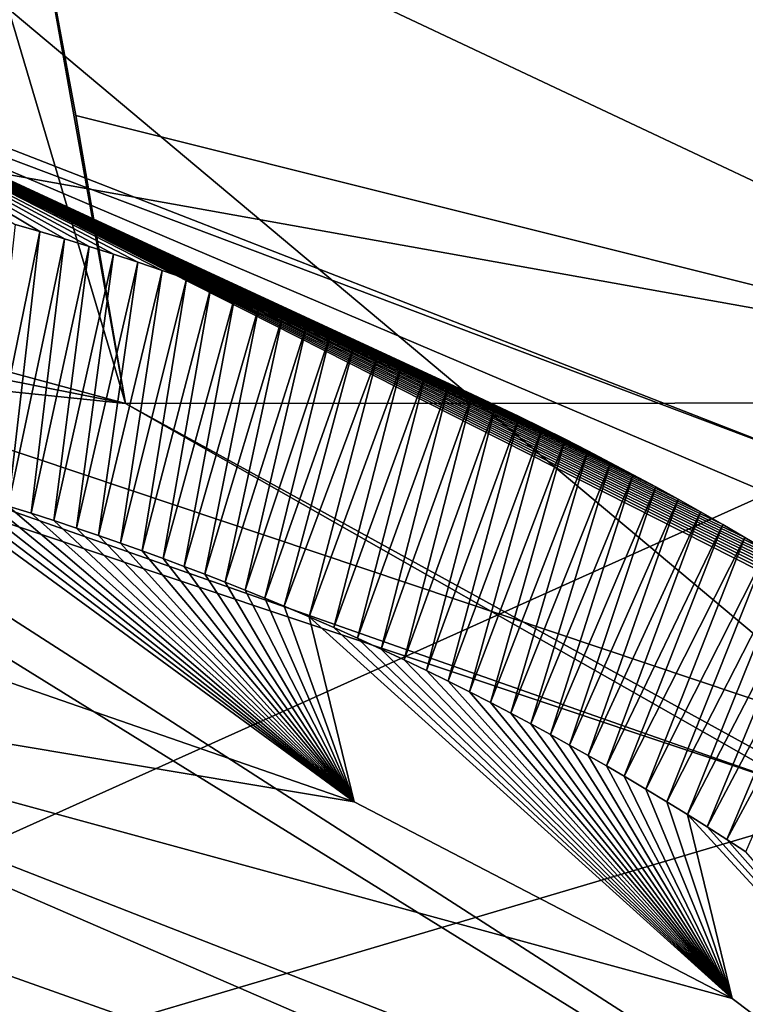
# Model space of a CAD drawing. Header units: millimetres. Extents: x -147 to 294, y -82 to 275.
# Tile 186 of 256: x 241.36 to 243.14, y 158.82 to 161.23. Entities that reach past the tile are written whole.
import ezdxf

# ---------------------------------------------------------------- set-up
doc = ezdxf.new("R2010")
doc.units = ezdxf.units.MM
doc.header["$LTSCALE"] = 67.506716
for name, color, linetype in [('1827', 7, 'CONTINUOUS'), ('2846', 7, 'CONTINUOUS'), ('3303', 7, 'CONTINUOUS'), ('3314', 7, 'CONTINUOUS'), ('3322', 7, 'CONTINUOUS'), ('3341', 7, 'CONTINUOUS'), ('3344', 7, 'CONTINUOUS'), ('3386', 7, 'CONTINUOUS'), ('3387', 7, 'CONTINUOUS'), ('3879', 7, 'CONTINUOUS'), ('3901', 7, 'CONTINUOUS'), ('3902', 7, 'CONTINUOUS'), ('3935', 7, 'CONTINUOUS'), ('3936', 7, 'CONTINUOUS'), ('3938', 7, 'CONTINUOUS'), ('3942', 7, 'CONTINUOUS'), ('3943', 7, 'CONTINUOUS'), ('761', 7, 'CONTINUOUS'), ('802', 7, 'CONTINUOUS')]:
    doc.layers.add(name, color=color, linetype=linetype)

msp = doc.modelspace()

# ---------------------------------------------------------------- linework, layer by layer
at = {"layer": '1827', "linetype": 'CONTINUOUS'}
for points in [[(247.0596, 164.7051, -25.4426), (235.1408, 166.4508, -22.4756), (243.4814, 159.4562, -25.6096), (247.0596, 164.7051, -25.4426)], [(243.4814, 159.4562, -25.6096), (235.1408, 166.4508, -22.4756), (240.0061, 160.6226, -24.4588), (243.4814, 159.4562, -25.6096)]]:
    msp.add_3dface(points, dxfattribs=at)
at = {"layer": '2846', "linetype": 'CONTINUOUS'}
for points in [[(248.922, 164.5544, -28.6219), (256.2098, 159.7369, -33.4085), (240.8754, 165.8182, -25.9496), (248.922, 164.5544, -28.6219)], [(240.8754, 165.8182, -25.9496), (256.2098, 159.7369, -33.4085), (240.9425, 165.0801, -26.144), (240.8754, 165.8182, -25.9496)], [(240.9425, 165.0801, -26.144), (256.2098, 159.7369, -33.4085), (241.1225, 165.0226, -26.1991), (240.9425, 165.0801, -26.144)], [(241.1225, 165.0226, -26.1991), (256.2098, 159.7369, -33.4085), (241.2227, 164.8652, -26.2602), (241.1225, 165.0226, -26.1991)], [(241.2227, 164.8652, -26.2602), (256.2098, 159.7369, -33.4085), (241.4267, 163.9573, -26.5222), (241.2227, 164.8652, -26.2602)], [(256.2098, 159.7369, -33.4085), (255.0942, 158.7309, -33.3823), (241.4267, 163.9573, -26.5222), (256.2098, 159.7369, -33.4085)], [(241.4267, 163.9573, -26.5222), (255.0942, 158.7309, -33.3823), (241.6362, 163.0259, -26.7849), (241.4267, 163.9573, -26.5222)], [(241.6362, 163.0259, -26.7849), (255.0942, 158.7309, -33.3823), (241.7045, 162.8973, -26.831), (241.6362, 163.0259, -26.7849)], [(241.7045, 162.8973, -26.831), (255.0942, 158.7309, -33.3823), (241.8299, 162.8222, -26.8804), (241.7045, 162.8973, -26.831)], [(255.0942, 158.7309, -33.3823), (254.8724, 158.6399, -33.3189), (241.8299, 162.8222, -26.8804), (255.0942, 158.7309, -33.3823)], [(254.8724, 158.6399, -33.3189), (254.4428, 158.3003, -33.2645), (241.8299, 162.8222, -26.8804), (254.8724, 158.6399, -33.3189)], [(241.8299, 162.8222, -26.8804), (254.4428, 158.3003, -33.2645), (245.6001, 160.8001, -28.5221), (241.8299, 162.8222, -26.8804)]]:
    msp.add_3dface(points, dxfattribs=at)
at = {"layer": '3303', "linetype": 'CONTINUOUS'}
for points in [[(240.0061, 160.6226, -24.4588), (239.9795, 160.5045, -24.5226), (245.7051, 156.9546, -26.9517), (240.0061, 160.6226, -24.4588)], [(243.4814, 159.4562, -25.6096), (240.0061, 160.6226, -24.4588), (245.7051, 156.9546, -26.9517), (243.4814, 159.4562, -25.6096)], [(239.9795, 160.5045, -24.5226), (239.9348, 160.4632, -24.6923), (243.2865, 159.3431, -25.8126), (239.9795, 160.5045, -24.5226)], [(245.7051, 156.9546, -26.9517), (239.9795, 160.5045, -24.5226), (243.2865, 159.3431, -25.8126), (245.7051, 156.9546, -26.9517)]]:
    msp.add_3dface(points, dxfattribs=at)
at = {"layer": '3314', "linetype": 'CONTINUOUS'}
for points in [[(243.2865, 159.3431, -25.8126), (239.9348, 160.4632, -24.6923), (241.624, 160.2881, -26.0953), (243.2865, 159.3431, -25.8126)], [(239.9348, 160.4632, -24.6923), (241.1008, 160.3918, -25.6543), (241.624, 160.2881, -26.0953), (239.9348, 160.4632, -24.6923)], [(241.624, 160.2881, -26.0953), (241.1008, 160.3918, -25.6543), (241.3131, 160.3726, -25.9233), (241.624, 160.2881, -26.0953)], [(243.876, 159.0509, -26.9705), (243.2865, 159.3431, -25.8126), (241.624, 160.2881, -26.0953), (243.876, 159.0509, -26.9705)]]:
    msp.add_3dface(points, dxfattribs=at)
at = {"layer": '3322', "linetype": 'CONTINUOUS'}
msp.add_3dface([(241.3755, 161.6749, -26.3422), (243.225, 161.4808, -29.5895), (244.3147, 160.2895, -27.38), (241.3755, 161.6749, -26.3422)], dxfattribs=at)
at = {"layer": '3341', "linetype": 'CONTINUOUS'}
for points in [[(241.8299, 162.8222, -26.8804), (245.6001, 160.8001, -28.5221), (242.8837, 162.7919, -29.2062), (241.8299, 162.8222, -26.8804)], [(242.8837, 162.7919, -29.2062), (245.6001, 160.8001, -28.5221), (243.9891, 162.1908, -29.4022), (242.8837, 162.7919, -29.2062)]]:
    msp.add_3dface(points, dxfattribs=at)
at = {"layer": '3344', "linetype": 'CONTINUOUS'}
for points in [[(243.225, 161.4808, -29.5895), (241.6592, 162.1908, -29.1569), (245.7281, 160.8644, -30.2876), (243.225, 161.4808, -29.5895)], [(241.6592, 162.1908, -29.1569), (243.9891, 162.1908, -29.4022), (245.7281, 160.8644, -30.2876), (241.6592, 162.1908, -29.1569)]]:
    msp.add_3dface(points, dxfattribs=at)
at = {"layer": '3386', "linetype": 'CONTINUOUS'}
for points in [[(241.3755, 161.6749, -26.3422), (244.3147, 160.2895, -27.38), (241.502, 160.9934, -26.2178), (241.3755, 161.6749, -26.3422)], [(244.3147, 160.2895, -27.38), (241.624, 160.2881, -26.0953), (241.502, 160.9934, -26.2178), (244.3147, 160.2895, -27.38)], [(243.876, 159.0509, -26.9705), (241.624, 160.2881, -26.0953), (244.3147, 160.2895, -27.38), (243.876, 159.0509, -26.9705)]]:
    msp.add_3dface(points, dxfattribs=at)
at = {"layer": '3387', "linetype": 'CONTINUOUS'}
for points in [[(241.624, 160.2881, -26.0953), (241.3131, 160.3726, -25.9233), (241.1997, 161.7141, -26.2727), (241.624, 160.2881, -26.0953)], [(241.624, 160.2881, -26.0953), (241.1997, 161.7141, -26.2727), (241.3755, 161.6749, -26.3422), (241.624, 160.2881, -26.0953)], [(241.624, 160.2881, -26.0953), (241.3755, 161.6749, -26.3422), (241.502, 160.9934, -26.2178), (241.624, 160.2881, -26.0953)]]:
    msp.add_3dface(points, dxfattribs=at)
at = {"layer": '3879', "linetype": 'CONTINUOUS'}
for points in [[(241.1621, 160.0882, -25.8669), (241.1025, 160.1046, -25.8487), (242.184, 159.3127, -24.5734), (241.1621, 160.0882, -25.8669)], [(242.184, 159.3127, -24.5734), (241.1025, 160.1046, -25.8487), (241.2006, 159.653, -24.2719), (242.184, 159.3127, -24.5734)], [(241.2208, 160.0714, -25.885), (241.1621, 160.0882, -25.8669), (242.184, 159.3127, -24.5734), (241.2208, 160.0714, -25.885)], [(241.2789, 160.0543, -25.9031), (241.2208, 160.0714, -25.885), (242.184, 159.3127, -24.5734), (241.2789, 160.0543, -25.9031)], [(241.3362, 160.037, -25.9211), (241.2789, 160.0543, -25.9031), (242.184, 159.3127, -24.5734), (241.3362, 160.037, -25.9211)], [(241.3927, 160.0193, -25.9391), (241.3362, 160.037, -25.9211), (242.184, 159.3127, -24.5734), (241.3927, 160.0193, -25.9391)], [(241.4485, 160.0014, -25.957), (241.3927, 160.0193, -25.9391), (242.184, 159.3127, -24.5734), (241.4485, 160.0014, -25.957)], [(241.5036, 159.9833, -25.9748), (241.4485, 160.0014, -25.957), (242.184, 159.3127, -24.5734), (241.5036, 159.9833, -25.9748)], [(241.5579, 159.9649, -25.9925), (241.5036, 159.9833, -25.9748), (242.184, 159.3127, -24.5734), (241.5579, 159.9649, -25.9925)], [(241.6114, 159.9463, -26.0102), (241.5579, 159.9649, -25.9925), (242.184, 159.3127, -24.5734), (241.6114, 159.9463, -26.0102)], [(241.6642, 159.9275, -26.0277), (241.6114, 159.9463, -26.0102), (242.184, 159.3127, -24.5734), (241.6642, 159.9275, -26.0277)], [(241.7163, 159.9085, -26.0452), (241.6642, 159.9275, -26.0277), (242.184, 159.3127, -24.5734), (241.7163, 159.9085, -26.0452)], [(241.7676, 159.8893, -26.0625), (241.7163, 159.9085, -26.0452), (242.184, 159.3127, -24.5734), (241.7676, 159.8893, -26.0625)], [(241.8181, 159.87, -26.0798), (241.7676, 159.8893, -26.0625), (242.184, 159.3127, -24.5734), (241.8181, 159.87, -26.0798)], [(241.8678, 159.8506, -26.0969), (241.8181, 159.87, -26.0798), (242.184, 159.3127, -24.5734), (241.8678, 159.8506, -26.0969)], [(241.9168, 159.8311, -26.1138), (241.8678, 159.8506, -26.0969), (242.184, 159.3127, -24.5734), (241.9168, 159.8311, -26.1138)], [(241.9651, 159.8114, -26.1307), (241.9168, 159.8311, -26.1138), (242.184, 159.3127, -24.5734), (241.9651, 159.8114, -26.1307)], [(242.0126, 159.7917, -26.1474), (241.9651, 159.8114, -26.1307), (242.184, 159.3127, -24.5734), (242.0126, 159.7917, -26.1474)], [(242.0738, 159.7656, -26.1691), (242.0126, 159.7917, -26.1474), (242.184, 159.3127, -24.5734), (242.0738, 159.7656, -26.1691)], [(242.1337, 159.7394, -26.1906), (242.0738, 159.7656, -26.1691), (243.1097, 158.8309, -24.9011), (242.1337, 159.7394, -26.1906)], [(243.1097, 158.8309, -24.9011), (242.0738, 159.7656, -26.1691), (242.184, 159.3127, -24.5734), (243.1097, 158.8309, -24.9011)], [(242.1923, 159.7132, -26.2119), (242.1337, 159.7394, -26.1906), (243.1097, 158.8309, -24.9011), (242.1923, 159.7132, -26.2119)], [(242.2497, 159.6869, -26.2328), (242.1923, 159.7132, -26.2119), (243.1097, 158.8309, -24.9011), (242.2497, 159.6869, -26.2328)], [(242.3058, 159.6606, -26.2535), (242.2497, 159.6869, -26.2328), (243.1097, 158.8309, -24.9011), (242.3058, 159.6606, -26.2535)], [(242.3605, 159.6343, -26.2739), (242.3058, 159.6606, -26.2535), (243.1097, 158.8309, -24.9011), (242.3605, 159.6343, -26.2739)], [(242.414, 159.6081, -26.294), (242.3605, 159.6343, -26.2739), (243.1097, 158.8309, -24.9011), (242.414, 159.6081, -26.294)], [(242.4662, 159.582, -26.3138), (242.414, 159.6081, -26.294), (243.1097, 158.8309, -24.9011), (242.4662, 159.582, -26.3138)], [(242.5173, 159.5558, -26.3333), (242.4662, 159.582, -26.3138), (243.1097, 158.8309, -24.9011), (242.5173, 159.5558, -26.3333)], [(242.5673, 159.5298, -26.3526), (242.5173, 159.5558, -26.3333), (243.1097, 158.8309, -24.9011), (242.5673, 159.5298, -26.3526)], [(242.6163, 159.5037, -26.3716), (242.5673, 159.5298, -26.3526), (243.1097, 158.8309, -24.9011), (242.6163, 159.5037, -26.3716)], [(242.6642, 159.4778, -26.3904), (242.6163, 159.5037, -26.3716), (243.1097, 158.8309, -24.9011), (242.6642, 159.4778, -26.3904)], [(242.711, 159.4519, -26.4089), (242.6642, 159.4778, -26.3904), (243.1097, 158.8309, -24.9011), (242.711, 159.4519, -26.4089)], [(242.7568, 159.4262, -26.4271), (242.711, 159.4519, -26.4089), (243.1097, 158.8309, -24.9011), (242.7568, 159.4262, -26.4271)], [(242.8015, 159.4006, -26.445), (242.7568, 159.4262, -26.4271), (243.1097, 158.8309, -24.9011), (242.8015, 159.4006, -26.445)], [(242.8453, 159.3752, -26.4627), (242.8015, 159.4006, -26.445), (243.1097, 158.8309, -24.9011), (242.8453, 159.3752, -26.4627)], [(242.898, 159.3439, -26.4842), (242.8453, 159.3752, -26.4627), (243.1097, 158.8309, -24.9011), (242.898, 159.3439, -26.4842)], [(242.9495, 159.3128, -26.5054), (242.898, 159.3439, -26.4842), (243.1097, 158.8309, -24.9011), (242.9495, 159.3128, -26.5054)], [(242.9997, 159.2819, -26.5262), (242.9495, 159.3128, -26.5054), (243.1097, 158.8309, -24.9011), (242.9997, 159.2819, -26.5262)], [(242.9997, 159.2819, -26.5262), (244.1127, 158.0746, -25.3151), (243.0486, 159.2512, -26.5467), (242.9997, 159.2819, -26.5262)], [(244.1127, 158.0746, -25.3151), (242.9997, 159.2819, -26.5262), (243.1097, 158.8309, -24.9011), (244.1127, 158.0746, -25.3151)], [(243.0486, 159.2512, -26.5467), (244.1127, 158.0746, -25.3151), (243.0963, 159.2207, -26.5668), (243.0486, 159.2512, -26.5467)], [(243.0963, 159.2207, -26.5668), (244.1127, 158.0746, -25.3151), (243.1428, 159.1904, -26.5866), (243.0963, 159.2207, -26.5668)]]:
    msp.add_3dface(points, dxfattribs=at)
at = {"layer": '3901', "linetype": 'CONTINUOUS'}
for points in [[(244.0842, 157.911, -25.0514), (240.0114, 159.6771, -23.6907), (240.0051, 159.3608, -23.6011), (244.0842, 157.911, -25.0514)], [(244.0842, 157.911, -25.0514), (244.1127, 158.0746, -25.3151), (240.0114, 159.6771, -23.6907), (244.0842, 157.911, -25.0514)], [(244.1127, 158.0746, -25.3151), (243.1097, 158.8309, -24.9011), (240.0114, 159.6771, -23.6907), (244.1127, 158.0746, -25.3151)], [(243.1097, 158.8309, -24.9011), (242.184, 159.3127, -24.5734), (240.0114, 159.6771, -23.6907), (243.1097, 158.8309, -24.9011)], [(242.184, 159.3127, -24.5734), (241.2006, 159.653, -24.2719), (240.0114, 159.6771, -23.6907), (242.184, 159.3127, -24.5734)], [(243.9357, 157.6809, -24.9188), (244.0842, 157.911, -25.0514), (240.0051, 159.3608, -23.6011), (243.9357, 157.6809, -24.9188)]]:
    msp.add_3dface(points, dxfattribs=at)
at = {"layer": '3902', "linetype": 'CONTINUOUS'}
msp.add_3dface([(239.7069, 158.4645, -23.589), (243.9357, 157.6809, -24.9188), (240.0051, 159.3608, -23.6011), (239.7069, 158.4645, -23.589)], dxfattribs=at)
at = {"layer": '3935', "linetype": 'CONTINUOUS'}
for points in [[(243.5622, 159.6923, -26.8878), (243.6134, 159.6569, -26.9096), (240.7257, 161.1194, -26.1617), (243.5622, 159.6923, -26.8878)], [(240.7257, 161.1194, -26.1617), (243.6134, 159.6569, -26.9096), (243.71, 159.8503, -27.1821), (240.7257, 161.1194, -26.1617)], [(243.5106, 159.7272, -26.866), (243.5622, 159.6923, -26.8878), (240.7257, 161.1194, -26.1617), (243.5106, 159.7272, -26.866)], [(243.4587, 159.7618, -26.8442), (243.5106, 159.7272, -26.866), (240.7257, 161.1194, -26.1617), (243.4587, 159.7618, -26.8442)], [(243.4064, 159.7959, -26.8225), (243.4587, 159.7618, -26.8442), (240.7257, 161.1194, -26.1617), (243.4064, 159.7959, -26.8225)], [(243.3538, 159.8297, -26.8008), (243.4064, 159.7959, -26.8225), (240.7257, 161.1194, -26.1617), (243.3538, 159.8297, -26.8008)], [(243.3009, 159.863, -26.7792), (243.3538, 159.8297, -26.8008), (240.7257, 161.1194, -26.1617), (243.3009, 159.863, -26.7792)], [(243.2478, 159.8959, -26.7577), (243.3009, 159.863, -26.7792), (240.7257, 161.1194, -26.1617), (243.2478, 159.8959, -26.7577)], [(243.1943, 159.9283, -26.7362), (243.2478, 159.8959, -26.7577), (240.7257, 161.1194, -26.1617), (243.1943, 159.9283, -26.7362)], [(243.1405, 159.9604, -26.7148), (243.1943, 159.9283, -26.7362), (240.7257, 161.1194, -26.1617), (243.1405, 159.9604, -26.7148)], [(243.0864, 159.992, -26.6935), (243.1405, 159.9604, -26.7148), (240.7257, 161.1194, -26.1617), (243.0864, 159.992, -26.6935)], [(243.0321, 160.0231, -26.6723), (243.0864, 159.992, -26.6935), (240.7257, 161.1194, -26.1617), (243.0321, 160.0231, -26.6723)], [(242.9774, 160.0538, -26.6511), (243.0321, 160.0231, -26.6723), (240.7257, 161.1194, -26.1617), (242.9774, 160.0538, -26.6511)], [(242.9225, 160.0841, -26.63), (242.9774, 160.0538, -26.6511), (240.7257, 161.1194, -26.1617), (242.9225, 160.0841, -26.63)], [(242.8674, 160.1139, -26.609), (242.9225, 160.0841, -26.63), (240.7257, 161.1194, -26.1617), (242.8674, 160.1139, -26.609)], [(242.8119, 160.1433, -26.588), (242.8674, 160.1139, -26.609), (240.7257, 161.1194, -26.1617), (242.8119, 160.1433, -26.588)], [(242.7563, 160.1722, -26.5672), (242.8119, 160.1433, -26.588), (240.7257, 161.1194, -26.1617), (242.7563, 160.1722, -26.5672)], [(242.7004, 160.2007, -26.5464), (242.7563, 160.1722, -26.5672), (240.7257, 161.1194, -26.1617), (242.7004, 160.2007, -26.5464)], [(242.6441, 160.2287, -26.5258), (242.7004, 160.2007, -26.5464), (240.7257, 161.1194, -26.1617), (242.6441, 160.2287, -26.5258)], [(242.5877, 160.2563, -26.5052), (242.6441, 160.2287, -26.5258), (240.7257, 161.1194, -26.1617), (242.5877, 160.2563, -26.5052)], [(242.5309, 160.2834, -26.4846), (242.5877, 160.2563, -26.5052), (240.7257, 161.1194, -26.1617), (242.5309, 160.2834, -26.4846)], [(242.4739, 160.3101, -26.4642), (242.5309, 160.2834, -26.4846), (240.7257, 161.1194, -26.1617), (242.4739, 160.3101, -26.4642)], [(242.4167, 160.3363, -26.4439), (242.4739, 160.3101, -26.4642), (240.7257, 161.1194, -26.1617), (242.4167, 160.3363, -26.4439)], [(242.3592, 160.3621, -26.4236), (242.4167, 160.3363, -26.4439), (240.7257, 161.1194, -26.1617), (242.3592, 160.3621, -26.4236)], [(242.3014, 160.3874, -26.4035), (242.3592, 160.3621, -26.4236), (240.7257, 161.1194, -26.1617), (242.3014, 160.3874, -26.4035)], [(242.2435, 160.4123, -26.3834), (242.3014, 160.3874, -26.4035), (240.7257, 161.1194, -26.1617), (242.2435, 160.4123, -26.3834)], [(242.1854, 160.4366, -26.3635), (242.2435, 160.4123, -26.3834), (240.7257, 161.1194, -26.1617), (242.1854, 160.4366, -26.3635)], [(242.127, 160.4605, -26.3437), (242.1854, 160.4366, -26.3635), (240.7257, 161.1194, -26.1617), (242.127, 160.4605, -26.3437)], [(242.0685, 160.4839, -26.3239), (242.127, 160.4605, -26.3437), (240.7257, 161.1194, -26.1617), (242.0685, 160.4839, -26.3239)], [(242.0098, 160.5068, -26.3043), (242.0685, 160.4839, -26.3239), (240.7257, 161.1194, -26.1617), (242.0098, 160.5068, -26.3043)], [(241.9509, 160.5293, -26.2849), (242.0098, 160.5068, -26.3043), (240.7257, 161.1194, -26.1617), (241.9509, 160.5293, -26.2849)], [(241.8918, 160.5512, -26.2655), (241.9509, 160.5293, -26.2849), (240.7257, 161.1194, -26.1617), (241.8918, 160.5512, -26.2655)], [(241.8326, 160.5727, -26.2463), (241.8918, 160.5512, -26.2655), (240.7257, 161.1194, -26.1617), (241.8326, 160.5727, -26.2463)], [(241.7733, 160.5937, -26.2271), (241.8326, 160.5727, -26.2463), (240.7257, 161.1194, -26.1617), (241.7733, 160.5937, -26.2271)], [(241.7138, 160.6142, -26.2082), (241.7733, 160.5937, -26.2271), (240.7257, 161.1194, -26.1617), (241.7138, 160.6142, -26.2082)], [(241.6542, 160.6342, -26.1893), (241.7138, 160.6142, -26.2082), (240.7257, 161.1194, -26.1617), (241.6542, 160.6342, -26.1893)], [(241.5944, 160.6537, -26.1706), (241.6542, 160.6342, -26.1893), (240.7257, 161.1194, -26.1617), (241.5944, 160.6537, -26.1706)], [(241.5344, 160.6728, -26.1519), (241.5944, 160.6537, -26.1706), (240.7257, 161.1194, -26.1617), (241.5344, 160.6728, -26.1519)], [(241.4743, 160.6913, -26.1334), (241.5344, 160.6728, -26.1519), (240.7257, 161.1194, -26.1617), (241.4743, 160.6913, -26.1334)], [(241.4141, 160.7094, -26.1151), (241.4743, 160.6913, -26.1334), (240.7257, 161.1194, -26.1617), (241.4141, 160.7094, -26.1151)], [(241.3537, 160.727, -26.0968), (241.4141, 160.7094, -26.1151), (240.7257, 161.1194, -26.1617), (241.3537, 160.727, -26.0968)]]:
    msp.add_3dface(points, dxfattribs=at)
at = {"layer": '3936', "linetype": 'CONTINUOUS'}
for points in [[(241.2789, 160.0543, -25.9031), (241.4141, 160.7094, -26.1151), (241.3537, 160.727, -26.0968), (241.2789, 160.0543, -25.9031)], [(241.2789, 160.0543, -25.9031), (241.3362, 160.037, -25.9211), (241.4141, 160.7094, -26.1151), (241.2789, 160.0543, -25.9031)], [(241.3362, 160.037, -25.9211), (241.4743, 160.6913, -26.1334), (241.4141, 160.7094, -26.1151), (241.3362, 160.037, -25.9211)], [(241.3362, 160.037, -25.9211), (241.3927, 160.0193, -25.9391), (241.4743, 160.6913, -26.1334), (241.3362, 160.037, -25.9211)], [(241.3927, 160.0193, -25.9391), (241.5344, 160.6728, -26.1519), (241.4743, 160.6913, -26.1334), (241.3927, 160.0193, -25.9391)], [(241.3927, 160.0193, -25.9391), (241.4485, 160.0014, -25.957), (241.5344, 160.6728, -26.1519), (241.3927, 160.0193, -25.9391)], [(241.4485, 160.0014, -25.957), (241.5944, 160.6537, -26.1706), (241.5344, 160.6728, -26.1519), (241.4485, 160.0014, -25.957)], [(241.4485, 160.0014, -25.957), (241.5036, 159.9833, -25.9748), (241.5944, 160.6537, -26.1706), (241.4485, 160.0014, -25.957)], [(241.5036, 159.9833, -25.9748), (241.6542, 160.6342, -26.1893), (241.5944, 160.6537, -26.1706), (241.5036, 159.9833, -25.9748)], [(241.5036, 159.9833, -25.9748), (241.5579, 159.9649, -25.9925), (241.6542, 160.6342, -26.1893), (241.5036, 159.9833, -25.9748)], [(241.5579, 159.9649, -25.9925), (241.7138, 160.6142, -26.2082), (241.6542, 160.6342, -26.1893), (241.5579, 159.9649, -25.9925)], [(241.5579, 159.9649, -25.9925), (241.6114, 159.9463, -26.0102), (241.7138, 160.6142, -26.2082), (241.5579, 159.9649, -25.9925)], [(241.6114, 159.9463, -26.0102), (241.7733, 160.5937, -26.2271), (241.7138, 160.6142, -26.2082), (241.6114, 159.9463, -26.0102)], [(241.6114, 159.9463, -26.0102), (241.6642, 159.9275, -26.0277), (241.7733, 160.5937, -26.2271), (241.6114, 159.9463, -26.0102)], [(241.6642, 159.9275, -26.0277), (241.8326, 160.5727, -26.2463), (241.7733, 160.5937, -26.2271), (241.6642, 159.9275, -26.0277)], [(241.6642, 159.9275, -26.0277), (241.7163, 159.9085, -26.0452), (241.8326, 160.5727, -26.2463), (241.6642, 159.9275, -26.0277)], [(241.7163, 159.9085, -26.0452), (241.8918, 160.5512, -26.2655), (241.8326, 160.5727, -26.2463), (241.7163, 159.9085, -26.0452)], [(241.7163, 159.9085, -26.0452), (241.7676, 159.8893, -26.0625), (241.8918, 160.5512, -26.2655), (241.7163, 159.9085, -26.0452)], [(241.7676, 159.8893, -26.0625), (241.9509, 160.5293, -26.2849), (241.8918, 160.5512, -26.2655), (241.7676, 159.8893, -26.0625)], [(241.7676, 159.8893, -26.0625), (241.8181, 159.87, -26.0798), (241.9509, 160.5293, -26.2849), (241.7676, 159.8893, -26.0625)], [(241.8181, 159.87, -26.0798), (242.0098, 160.5068, -26.3043), (241.9509, 160.5293, -26.2849), (241.8181, 159.87, -26.0798)], [(241.8181, 159.87, -26.0798), (241.8678, 159.8506, -26.0969), (242.0098, 160.5068, -26.3043), (241.8181, 159.87, -26.0798)], [(241.8678, 159.8506, -26.0969), (242.0685, 160.4839, -26.3239), (242.0098, 160.5068, -26.3043), (241.8678, 159.8506, -26.0969)], [(241.8678, 159.8506, -26.0969), (241.9168, 159.8311, -26.1138), (242.0685, 160.4839, -26.3239), (241.8678, 159.8506, -26.0969)], [(241.9168, 159.8311, -26.1138), (242.127, 160.4605, -26.3437), (242.0685, 160.4839, -26.3239), (241.9168, 159.8311, -26.1138)], [(241.9168, 159.8311, -26.1138), (241.9651, 159.8114, -26.1307), (242.127, 160.4605, -26.3437), (241.9168, 159.8311, -26.1138)], [(241.9651, 159.8114, -26.1307), (242.1854, 160.4366, -26.3635), (242.127, 160.4605, -26.3437), (241.9651, 159.8114, -26.1307)], [(241.9651, 159.8114, -26.1307), (242.0126, 159.7917, -26.1474), (242.1854, 160.4366, -26.3635), (241.9651, 159.8114, -26.1307)], [(242.0126, 159.7917, -26.1474), (242.2435, 160.4123, -26.3834), (242.1854, 160.4366, -26.3635), (242.0126, 159.7917, -26.1474)], [(242.0126, 159.7917, -26.1474), (242.0738, 159.7656, -26.1691), (242.2435, 160.4123, -26.3834), (242.0126, 159.7917, -26.1474)], [(242.0738, 159.7656, -26.1691), (242.3014, 160.3874, -26.4035), (242.2435, 160.4123, -26.3834), (242.0738, 159.7656, -26.1691)], [(242.0738, 159.7656, -26.1691), (242.1337, 159.7394, -26.1906), (242.3014, 160.3874, -26.4035), (242.0738, 159.7656, -26.1691)], [(242.1337, 159.7394, -26.1906), (242.3592, 160.3621, -26.4236), (242.3014, 160.3874, -26.4035), (242.1337, 159.7394, -26.1906)], [(242.1337, 159.7394, -26.1906), (242.1923, 159.7132, -26.2119), (242.3592, 160.3621, -26.4236), (242.1337, 159.7394, -26.1906)], [(242.1923, 159.7132, -26.2119), (242.4167, 160.3363, -26.4439), (242.3592, 160.3621, -26.4236), (242.1923, 159.7132, -26.2119)], [(242.1923, 159.7132, -26.2119), (242.2497, 159.6869, -26.2328), (242.4167, 160.3363, -26.4439), (242.1923, 159.7132, -26.2119)], [(242.2497, 159.6869, -26.2328), (242.4739, 160.3101, -26.4642), (242.4167, 160.3363, -26.4439), (242.2497, 159.6869, -26.2328)], [(242.2497, 159.6869, -26.2328), (242.3058, 159.6606, -26.2535), (242.4739, 160.3101, -26.4642), (242.2497, 159.6869, -26.2328)], [(242.3058, 159.6606, -26.2535), (242.5309, 160.2834, -26.4846), (242.4739, 160.3101, -26.4642), (242.3058, 159.6606, -26.2535)], [(242.3058, 159.6606, -26.2535), (242.3605, 159.6343, -26.2739), (242.5309, 160.2834, -26.4846), (242.3058, 159.6606, -26.2535)], [(242.3605, 159.6343, -26.2739), (242.5877, 160.2563, -26.5052), (242.5309, 160.2834, -26.4846), (242.3605, 159.6343, -26.2739)], [(242.3605, 159.6343, -26.2739), (242.414, 159.6081, -26.294), (242.5877, 160.2563, -26.5052), (242.3605, 159.6343, -26.2739)], [(242.414, 159.6081, -26.294), (242.6441, 160.2287, -26.5258), (242.5877, 160.2563, -26.5052), (242.414, 159.6081, -26.294)], [(242.414, 159.6081, -26.294), (242.4662, 159.582, -26.3138), (242.6441, 160.2287, -26.5258), (242.414, 159.6081, -26.294)], [(242.4662, 159.582, -26.3138), (242.7004, 160.2007, -26.5464), (242.6441, 160.2287, -26.5258), (242.4662, 159.582, -26.3138)], [(242.4662, 159.582, -26.3138), (242.5173, 159.5558, -26.3333), (242.7004, 160.2007, -26.5464), (242.4662, 159.582, -26.3138)], [(242.5173, 159.5558, -26.3333), (242.7563, 160.1722, -26.5672), (242.7004, 160.2007, -26.5464), (242.5173, 159.5558, -26.3333)], [(242.5173, 159.5558, -26.3333), (242.5673, 159.5298, -26.3526), (242.7563, 160.1722, -26.5672), (242.5173, 159.5558, -26.3333)], [(242.5673, 159.5298, -26.3526), (242.8119, 160.1433, -26.588), (242.7563, 160.1722, -26.5672), (242.5673, 159.5298, -26.3526)], [(242.5673, 159.5298, -26.3526), (242.6163, 159.5037, -26.3716), (242.8119, 160.1433, -26.588), (242.5673, 159.5298, -26.3526)], [(242.6163, 159.5037, -26.3716), (242.8674, 160.1139, -26.609), (242.8119, 160.1433, -26.588), (242.6163, 159.5037, -26.3716)], [(242.6163, 159.5037, -26.3716), (242.6642, 159.4778, -26.3904), (242.8674, 160.1139, -26.609), (242.6163, 159.5037, -26.3716)], [(242.6642, 159.4778, -26.3904), (242.9225, 160.0841, -26.63), (242.8674, 160.1139, -26.609), (242.6642, 159.4778, -26.3904)], [(242.6642, 159.4778, -26.3904), (242.711, 159.4519, -26.4089), (242.9225, 160.0841, -26.63), (242.6642, 159.4778, -26.3904)], [(242.711, 159.4519, -26.4089), (242.9774, 160.0538, -26.6511), (242.9225, 160.0841, -26.63), (242.711, 159.4519, -26.4089)], [(242.711, 159.4519, -26.4089), (242.7568, 159.4262, -26.4271), (242.9774, 160.0538, -26.6511), (242.711, 159.4519, -26.4089)], [(242.7568, 159.4262, -26.4271), (243.0321, 160.0231, -26.6723), (242.9774, 160.0538, -26.6511), (242.7568, 159.4262, -26.4271)], [(242.7568, 159.4262, -26.4271), (242.8015, 159.4006, -26.445), (243.0321, 160.0231, -26.6723), (242.7568, 159.4262, -26.4271)], [(242.8015, 159.4006, -26.445), (243.0864, 159.992, -26.6935), (243.0321, 160.0231, -26.6723), (242.8015, 159.4006, -26.445)], [(242.8015, 159.4006, -26.445), (242.8453, 159.3752, -26.4627), (243.0864, 159.992, -26.6935), (242.8015, 159.4006, -26.445)], [(242.8453, 159.3752, -26.4627), (243.1405, 159.9604, -26.7148), (243.0864, 159.992, -26.6935), (242.8453, 159.3752, -26.4627)], [(242.8453, 159.3752, -26.4627), (242.898, 159.3439, -26.4842), (243.1405, 159.9604, -26.7148), (242.8453, 159.3752, -26.4627)], [(242.898, 159.3439, -26.4842), (243.1943, 159.9283, -26.7362), (243.1405, 159.9604, -26.7148), (242.898, 159.3439, -26.4842)], [(242.898, 159.3439, -26.4842), (242.9495, 159.3128, -26.5054), (243.1943, 159.9283, -26.7362), (242.898, 159.3439, -26.4842)], [(242.9495, 159.3128, -26.5054), (243.2478, 159.8959, -26.7577), (243.1943, 159.9283, -26.7362), (242.9495, 159.3128, -26.5054)], [(242.9495, 159.3128, -26.5054), (242.9997, 159.2819, -26.5262), (243.2478, 159.8959, -26.7577), (242.9495, 159.3128, -26.5054)], [(242.9997, 159.2819, -26.5262), (243.3009, 159.863, -26.7792), (243.2478, 159.8959, -26.7577), (242.9997, 159.2819, -26.5262)], [(242.9997, 159.2819, -26.5262), (243.0486, 159.2512, -26.5467), (243.3009, 159.863, -26.7792), (242.9997, 159.2819, -26.5262)], [(243.0486, 159.2512, -26.5467), (243.3538, 159.8297, -26.8008), (243.3009, 159.863, -26.7792), (243.0486, 159.2512, -26.5467)], [(243.0486, 159.2512, -26.5467), (243.0963, 159.2207, -26.5668), (243.3538, 159.8297, -26.8008), (243.0486, 159.2512, -26.5467)], [(243.0963, 159.2207, -26.5668), (243.4064, 159.7959, -26.8225), (243.3538, 159.8297, -26.8008), (243.0963, 159.2207, -26.5668)], [(243.0963, 159.2207, -26.5668), (243.1428, 159.1904, -26.5866), (243.4064, 159.7959, -26.8225), (243.0963, 159.2207, -26.5668)]]:
    msp.add_3dface(points, dxfattribs=at)
at = {"layer": '3938', "linetype": 'CONTINUOUS'}
for points in [[(240.6656, 161.1748, -26.3178), (240.7257, 161.1194, -26.1617), (243.342, 160.1332, -27.2228), (240.6656, 161.1748, -26.3178)], [(240.7257, 161.1194, -26.1617), (243.71, 159.8503, -27.1821), (243.342, 160.1332, -27.2228), (240.7257, 161.1194, -26.1617)]]:
    msp.add_3dface(points, dxfattribs=at)
at = {"layer": '3942', "linetype": 'CONTINUOUS'}
msp.add_3dface([(240.5379, 158.8727, -26.8297), (243.1188, 157.2867, -27.4572), (241.2952, 158.2655, -25.5767), (240.5379, 158.8727, -26.8297)], dxfattribs=at)
at = {"layer": '3943', "linetype": 'CONTINUOUS'}
for points in [[(240.6656, 161.1748, -26.3178), (243.342, 160.1332, -27.2228), (240.5379, 158.8727, -26.8297), (240.6656, 161.1748, -26.3178)], [(243.342, 160.1332, -27.2228), (243.1188, 157.2867, -27.4572), (240.5379, 158.8727, -26.8297), (243.342, 160.1332, -27.2228)], [(243.342, 160.1332, -27.2228), (245.4262, 158.2379, -28.5377), (243.1188, 157.2867, -27.4572), (243.342, 160.1332, -27.2228)]]:
    msp.add_3dface(points, dxfattribs=at)
at = {"layer": '761', "linetype": 'CONTINUOUS'}
for points in [[(232.0547, 162.5132, -51.7823), (232.1505, 169.7921, -50.8731), (245.8756, 160.0349, -52.2462), (232.0547, 162.5132, -51.7823)], [(232.1505, 169.7921, -50.8731), (249.17, 168.5107, -51.6147), (245.8756, 160.0349, -52.2462), (232.1505, 169.7921, -50.8731)], [(231.9829, 155.9202, -52.4645), (232.0547, 162.5132, -51.7823), (245.8756, 160.0349, -52.2462), (231.9829, 155.9202, -52.4645)], [(242.9939, 152.1313, -52.6468), (231.9829, 155.9202, -52.4645), (245.8756, 160.0349, -52.2462), (242.9939, 152.1313, -52.6468)], [(242.9939, 152.1313, -52.6468), (245.8756, 160.0349, -52.2462), (258.8127, 158.3638, -50.0239), (242.9939, 152.1313, -52.6468)]]:
    msp.add_3dface(points, dxfattribs=at)
at = {"layer": '802', "linetype": 'CONTINUOUS'}
for points in [[(232.1917, 155.7539, -50.4823), (255.9757, 161.1706, -49.0642), (232.2629, 162.2951, -49.8052), (232.1917, 155.7539, -50.4823)], [(255.9757, 161.1706, -49.0642), (256.1143, 161.725, -49.1098), (232.2629, 162.2951, -49.8052), (255.9757, 161.1706, -49.0642)], [(252.0716, 156.4337, -49.1762), (255.9757, 161.1706, -49.0642), (232.1917, 155.7539, -50.4823), (252.0716, 156.4337, -49.1762)]]:
    msp.add_3dface(points, dxfattribs=at)

doc.saveas('drawing.dxf')
